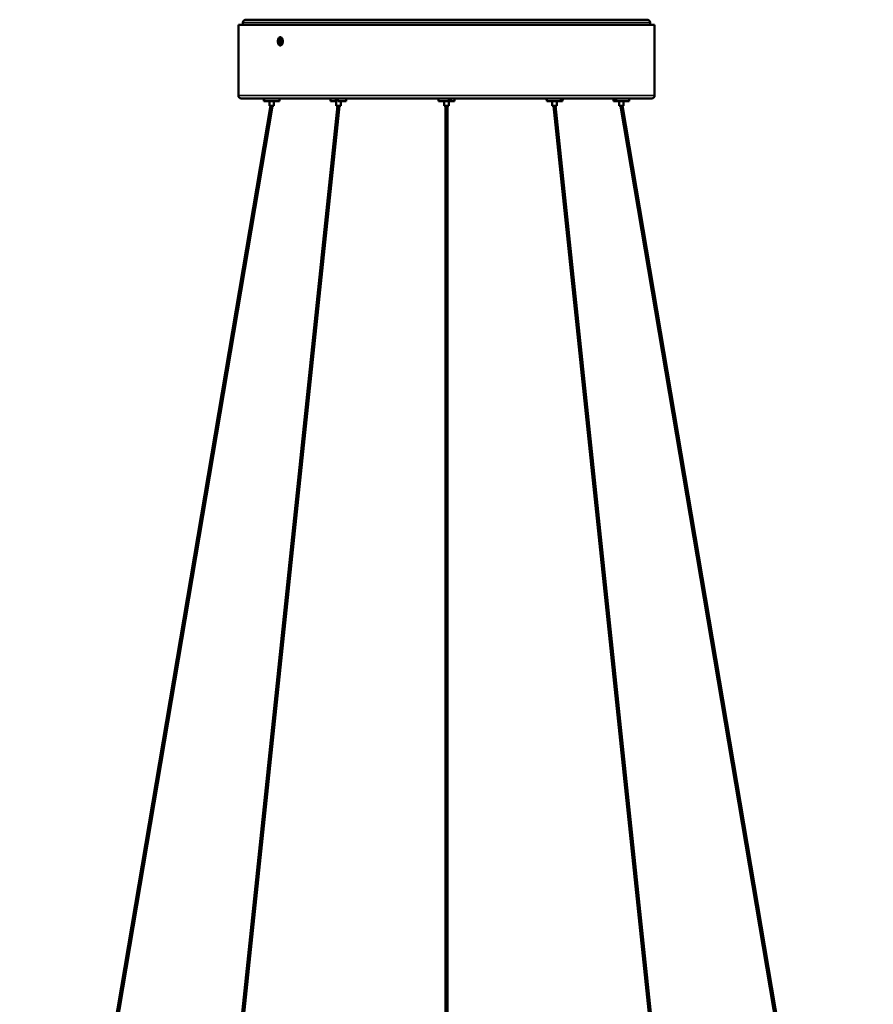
# Model space of a CAD drawing. Header units: millimetres. Extents: x 158 to 1353, y 392 to 3696.
# Tile 35 of 35: x 430 to 1080, y 2946 to 3696. Entities that reach past the tile are written whole.
import ezdxf

# ---------------------------------------------------------------- set-up
doc = ezdxf.new("R2010")
doc.units = ezdxf.units.MM
doc.layers.add('Visible (ISO)', color=7, linetype='Continuous', lineweight=50)
doc.layers.add('Visible Narrow (ISO)', color=7, linetype='Continuous', lineweight=35)

msp = doc.modelspace()

# ---------------------------------------------------------------- linework, layer by layer
at = {"layer": 'Visible (ISO)'}
for p, q in [((913.58, 3691.83), (596.58, 3691.83)), ((596.58, 3638.03), (596.58, 3691.83)), ((600.08, 3691.83), (600.08, 3693.63)), ((602.28, 3695.83), (907.88, 3695.83)), ((910.08, 3691.83), (910.08, 3693.63)), ((913.58, 3638.03), (913.58, 3691.83)), ((627.73, 3679.9), (627.96, 3680.12)), ((627.73, 3679.9), (628.61, 3679.9)), ((627.73, 3679.47), (627.73, 3679.9)), ((627.73, 3679.47), (628.61, 3679.47)), ((628.61, 3679.18), (627.73, 3679.18)), ((627.73, 3678.75), (627.73, 3679.18)), ((627.73, 3678.75), (628.61, 3678.75)), ((627.96, 3678.53), (627.73, 3678.75)), ((628.71, 3680.12), (627.96, 3680.12)), ((627.96, 3678.53), (628.71, 3678.53)), ((628.11, 3680.26), (628.33, 3680.48)), ((628.11, 3680.26), (628.56, 3680.26)), ((628.56, 3678.39), (628.11, 3678.39)), ((628.33, 3678.17), (628.11, 3678.39)), ((628.33, 3682), (628.88, 3682)), ((628.33, 3680.48), (628.56, 3680.26)), ((628.56, 3678.39), (628.33, 3678.17)), ((628.33, 3676.65), (628.88, 3676.65)), ((628.77, 3680.06), (628.61, 3679.9)), ((628.61, 3679.9), (628.61, 3679.47)), ((628.61, 3679.18), (628.61, 3678.75)), ((628.61, 3678.75), (628.77, 3678.59)), ((628.71, 3680.12), (628.93, 3679.9)), ((628.93, 3678.75), (628.71, 3678.53)), ((628.93, 3679.9), (628.93, 3679.47)), ((628.93, 3679.18), (628.93, 3678.75)), ((621.09, 3630.33), (430.06, 2503.67)), ((622.61, 3630.33), (431.37, 2502.42)), ((671.99, 3630.33), (553.13, 2496.09)), ((673.5, 3630.33), (554.52, 2495)), ((911.38, 3635.83), (598.78, 3635.83)), ((615.94, 3635.08), (615.94, 3635.83)), ((616.12, 3635.08), (615.94, 3635.08)), ((615.94, 3633.83), (615.94, 3635.08)), ((616.12, 3633.83), (615.94, 3633.83)), ((616.12, 3635.08), (616.12, 3633.83)), ((616.12, 3633.83), (627.94, 3633.83)), ((620.19, 3633.83), (620.19, 3630.33)), ((620.19, 3630.33), (623.69, 3630.33)), ((623.69, 3633.83), (623.69, 3630.33)), ((627.94, 3635.08), (627.94, 3635.83)), ((627.94, 3633.83), (627.94, 3635.08)), ((627.94, 3635.08), (627.94, 3635.08)), ((666.79, 3633.83), (666.79, 3635.83)), ((666.79, 3633.83), (670.92, 3633.83)), ((672.39, 3635.08), (670.92, 3635.08)), ((670.92, 3633.83), (670.92, 3635.08)), ((671.76, 3633.83), (670.92, 3633.83)), ((671.04, 3633.83), (671.04, 3630.33)), ((671.04, 3630.33), (674.54, 3630.33)), ((671.76, 3633.83), (671.76, 3635.08)), ((672.39, 3635.08), (672.39, 3633.83)), ((672.39, 3633.83), (678.79, 3633.83)), ((674.54, 3633.83), (674.54, 3630.33)), ((678.79, 3633.83), (678.79, 3635.83)), ((749.08, 3633.83), (749.08, 3635.83)), ((749.08, 3633.83), (756.92, 3633.83)), ((753.33, 3633.83), (753.33, 3630.33)), ((753.33, 3630.33), (756.83, 3630.33)), ((754.33, 3630.33), (754.33, 2530.74)), ((755.83, 3630.33), (755.83, 2530.74)), ((756.83, 3633.83), (756.83, 3630.33)), ((756.92, 3633.83), (756.92, 3635.08)), ((758.28, 3635.08), (756.92, 3635.08)), ((758.28, 3633.83), (756.92, 3633.83)), ((758.28, 3635.08), (758.28, 3633.83)), ((758.28, 3633.83), (761.08, 3633.83)), ((761.08, 3633.83), (761.08, 3635.83)), ((830.87, 3635.33), (830.87, 3635.83)), ((830.87, 3635.33), (831.37, 3635.33)), ((831.37, 3634.83), (830.87, 3635.33)), ((831.37, 3633.83), (831.37, 3635.83)), ((831.37, 3633.83), (842.22, 3633.83)), ((835.62, 3633.83), (835.62, 3630.33)), ((835.62, 3630.33), (839.12, 3630.33)), ((836.67, 3630.33), (955.65, 2495)), ((838.18, 3630.33), (957.04, 2496.09)), ((839.12, 3633.83), (839.12, 3630.33)), ((842.94, 3635.08), (842.22, 3635.08)), ((842.22, 3633.83), (842.22, 3635.08)), ((842.94, 3633.83), (842.22, 3633.83)), ((842.94, 3635.08), (842.94, 3633.83)), ((842.94, 3633.83), (843.37, 3633.83)), ((843.37, 3633.83), (843.37, 3635.83)), ((843.37, 3635.33), (843.87, 3635.33)), ((843.37, 3634.83), (843.87, 3635.33)), ((843.87, 3635.33), (843.87, 3635.83)), ((882.23, 3633.83), (882.23, 3635.83)), ((882.23, 3633.83), (883.37, 3633.83)), ((883.37, 3633.83), (883.37, 3635.08)), ((884.39, 3635.08), (883.37, 3635.08)), ((884.39, 3633.83), (883.37, 3633.83)), ((884.39, 3635.08), (884.39, 3633.83)), ((884.39, 3633.83), (894.23, 3633.83)), ((886.48, 3633.83), (886.48, 3630.33)), ((886.48, 3630.33), (889.98, 3630.33)), ((887.56, 3630.33), (1078.8, 2502.42)), ((889.08, 3630.33), (1080.11, 2503.67)), ((889.98, 3633.83), (889.98, 3630.33)), ((894.23, 3633.83), (894.23, 3635.83))]:
    msp.add_line(p, q, dxfattribs=at)
for centre, start, end in [((602.28, 3693.63), 90, 180), ((907.88, 3693.63), 0, 90), ((598.78, 3638.03), 180, 270), ((911.38, 3638.03), 270, 0)]:
    msp.add_arc(centre, 2.2, start, end, dxfattribs=at)
msp.add_ellipse((628.33, 3679.33), major_axis=(0, 2.68), ratio=0.601815, dxfattribs=at)
for centre, major_axis, start_param, end_param in [((628.33, 3679.33), (0, 1.01), 1.42996, 1.711632), ((628.33, 3679.33), (0, 1.01), 0.382763, 0.664435), ((628.33, 3679.33), (0, -1.01), 5.618751, 5.900422), ((628.33, 3679.33), (0, 1.01), 5.618751, 5.900422), ((628.33, 3679.33), (0, -1.01), 0.382763, 0.664435), ((629.21, 3679.33), (0, -1.01), 4.571553, 4.853225), ((628.88, 3679.33), (0, 2.68), 5.501139, 6.283185), ((628.88, 3679.33), (0, -2.68), 0, 0.782046), ((628.33, 3679.33), (0, -1.01), 1.42996, 1.711632)]:
    msp.add_ellipse(centre, major_axis=major_axis, ratio=0.601815, start_param=start_param, end_param=end_param, dxfattribs=at)
for points, knots in [([(628.5, 3676.18), (628.26, 3676.18), (628.01, 3676.26), (627.55, 3676.58), (627.34, 3676.82), (627.02, 3677.39), (626.88, 3677.74), (626.69, 3678.51), (626.65, 3678.93), (626.65, 3679.33), (626.65, 3679.72), (626.69, 3680.14), (626.88, 3680.91), (627.02, 3681.27), (627.34, 3681.83), (627.55, 3682.07), (628.01, 3682.4), (628.26, 3682.48), (628.5, 3682.48)], [1.4169816, 1.4169816, 1.4169816, 1.4169816, 1.5351952, 1.5351952, 1.6534088, 1.6534088, 1.7713588, 1.7713588, 1.8893088, 1.8893088, 1.8893088, 2.0072589, 2.0072589, 2.1252089, 2.1252089, 2.2434225, 2.2434225, 2.3616361, 2.3616361, 2.3616361, 2.3616361]), ([(628.5, 3682.48), (628.74, 3682.48), (628.99, 3682.4), (629.46, 3682.07), (629.67, 3681.83), (630.01, 3681.27), (630.16, 3680.91), (630.35, 3680.14), (630.4, 3679.72), (630.4, 3678.93), (630.35, 3678.51), (630.16, 3677.74), (630.01, 3677.39), (629.67, 3676.82), (629.46, 3676.58), (628.99, 3676.26), (628.74, 3676.18), (628.5, 3676.18)], [0.4723272, 0.4723272, 0.4723272, 0.4723272, 0.5905408, 0.5905408, 0.7087544, 0.7087544, 0.8267044, 0.8267044, 0.9446544, 0.9446544, 1.0626045, 1.0626045, 1.1805545, 1.1805545, 1.2987681, 1.2987681, 1.4169816, 1.4169816, 1.4169816, 1.4169816])]:
    msp.add_open_spline(points, degree=3, knots=knots, dxfattribs=at)
at = {"layer": 'Visible Narrow (ISO)'}
for p, q in [((910.08, 3693.63), (600.08, 3693.63)), ((913.58, 3638.03), (596.58, 3638.03))]:
    msp.add_line(p, q, dxfattribs=at)

doc.saveas('drawing.dxf')
